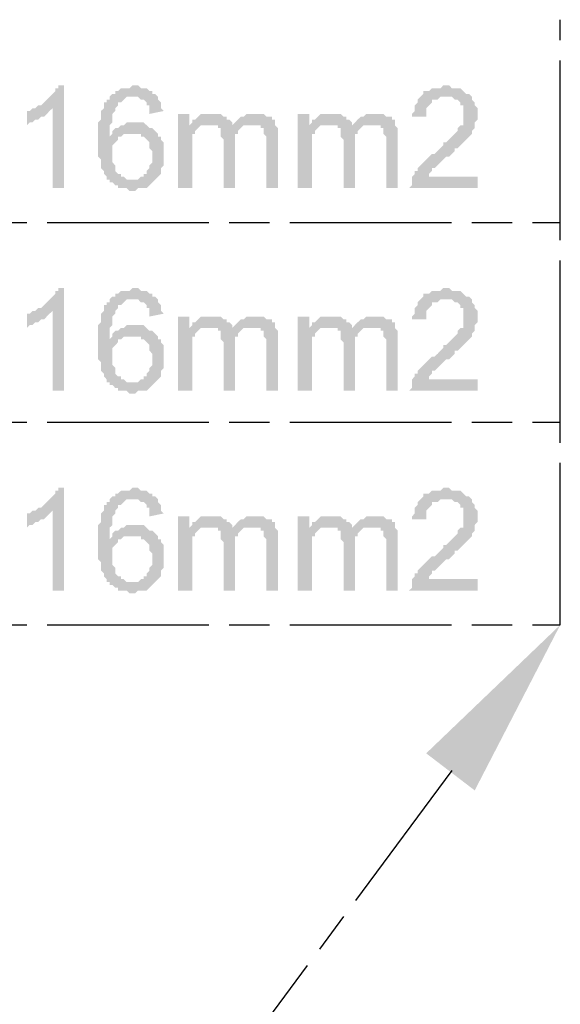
# Model space of a CAD drawing. Header units: millimetres. Extents: x 282377 to 1404227, y -783705 to 1038705.
# Tile 50 of 243: x 378147 to 378228, y 8244 to 8390. Entities that reach past the tile are written whole.
import ezdxf

# ---------------------------------------------------------------- set-up
doc = ezdxf.new("R2010")
doc.units = ezdxf.units.MM
doc.linetypes.add('ACAD_ISO08W100', pattern=[36, 24, -3, 6, -3])
doc.layers.add('!!ELEKTRYKA', color=7, linetype='Continuous')

msp = doc.modelspace()

# ---------------------------------------------------------------- hatches: boundary and pattern name
at = {"layer": '!!ELEKTRYKA', "linetype": 'ACAD_ISO08W100', "true_color": 0x950000}
for points in [[(378153.94, 8380.65), (378153.09, 8380.65), (378153.09, 8380.22), (378152.67, 8380.22), (378152.67, 8379.8), (378152.25, 8379.38), (378151.82, 8378.95), (378151.82, 8378.95), (378151.4, 8378.53), (378150.98, 8378.11), (378150.98, 8378.11), (378150.55, 8377.68), (378150.13, 8377.68), (378149.71, 8377.26), (378152.25, 8377.26), (378152.25, 8365.41), (378153.94, 8365.41)], [(378164.52, 8380.65), (378164.1, 8380.65), (378163.68, 8380.22), (378162.41, 8380.22), (378161.98, 8379.8), (378161.56, 8379.8), (378161.56, 8379.38), (378161.14, 8379.38), (378160.71, 8378.95), (378164.1, 8378.95), (378164.1, 8378.95), (378164.52, 8378.95), (378164.95, 8378.95), (378165.37, 8378.53), (378165.79, 8378.53), (378166.22, 8378.11), (378166.22, 8378.11), (378166.22, 8377.68), (378166.64, 8377.68), (378166.64, 8377.26), (378166.64, 8376.41), (378168.76, 8376.84), (378168.76, 8376.84), (378168.33, 8377.26), (378168.33, 8377.68), (378168.33, 8378.11), (378167.91, 8378.53), (378167.91, 8378.95), (378167.49, 8379.38), (378167.06, 8379.38), (378167.06, 8379.8), (378166.64, 8379.8), (378166.22, 8380.22), (378166.22, 8380.22), (378165.79, 8380.22), (378165.37, 8380.22), (378164.95, 8380.65)], [(378210.67, 8380.65), (378210.24, 8380.65), (378209.82, 8380.22), (378208.55, 8380.22), (378208.13, 8379.8), (378207.7, 8379.8), (378207.28, 8379.8), (378207.28, 8379.38), (378206.86, 8378.95), (378206.86, 8378.95), (378206.43, 8378.53), (378206.43, 8378.11), (378206.01, 8377.68), (378206.01, 8377.26), (378206.01, 8376.84), (378205.59, 8376.41), (378205.59, 8375.99), (378207.7, 8375.99), (378207.7, 8376.41), (378207.7, 8376.84), (378207.7, 8377.26), (378208.13, 8377.68), (378208.13, 8377.68), (378208.55, 8378.11), (378208.55, 8378.53), (378208.97, 8378.53), (378209.4, 8378.53), (378209.82, 8378.95), (378210.24, 8378.95), (378210.67, 8378.95), (378214.48, 8378.95), (378214.05, 8379.38), (378214.05, 8379.38), (378213.63, 8379.38), (378213.21, 8379.8), (378213.21, 8379.8), (378212.78, 8380.22), (378212.36, 8380.22), (378211.94, 8380.22), (378211.51, 8380.22), (378211.09, 8380.65)], [(378160.71, 8378.95), (378160.71, 8378.95), (378160.71, 8378.53), (378160.29, 8378.53), (378160.29, 8378.11), (378159.87, 8378.11), (378159.87, 8377.68), (378159.87, 8377.26), (378159.44, 8376.84), (378159.44, 8376.41), (378159.44, 8375.99), (378159.44, 8375.57), (378159.02, 8375.14), (378159.02, 8374.72), (378159.02, 8374.3), (378159.02, 8373.87), (378159.02, 8373.45), (378159.02, 8373.03), (378159.02, 8372.6), (378159.02, 8372.18), (378159.02, 8371.76), (378159.02, 8371.33), (378159.02, 8370.91), (378159.02, 8370.49), (378159.02, 8370.06), (378159.44, 8369.64), (378159.44, 8369.22), (378159.44, 8368.79), (378159.44, 8368.37), (378159.87, 8367.95), (378159.87, 8367.52), (378159.87, 8367.52), (378160.29, 8367.1), (378160.29, 8366.68), (378160.71, 8366.68), (378160.71, 8366.25), (378161.14, 8366.25), (378161.56, 8365.83), (378161.98, 8365.83), (378161.98, 8365.41), (378162.41, 8365.41), (378162.83, 8365.41), (378163.25, 8365.41), (378163.68, 8364.98), (378164.1, 8364.98), (378164.1, 8364.98), (378164.52, 8364.98), (378164.95, 8365.41), (378165.37, 8365.41), (378165.79, 8365.41), (378166.22, 8365.41), (378166.64, 8365.83), (378166.64, 8365.83), (378167.06, 8366.25), (378167.06, 8366.25), (378167.49, 8366.68), (378164.1, 8366.68), (378163.68, 8366.68), (378163.25, 8366.68), (378162.83, 8367.1), (378162.41, 8367.1), (378162.41, 8367.1), (378162.41, 8367.52), (378161.98, 8367.52), (378161.56, 8367.95), (378161.56, 8368.37), (378161.56, 8368.79), (378161.14, 8369.22), (378161.14, 8369.64), (378161.14, 8369.64), (378161.14, 8370.06), (378161.14, 8370.49), (378161.14, 8370.91), (378161.14, 8371.33), (378161.14, 8371.76), (378161.56, 8372.18), (378161.56, 8372.18), (378161.98, 8372.6), (378161.98, 8373.03), (378162.41, 8373.03), (378160.71, 8373.03), (378160.71, 8373.45), (378160.71, 8373.87), (378160.71, 8374.3), (378160.71, 8374.72), (378161.14, 8375.14), (378161.14, 8375.57), (378161.14, 8375.99), (378161.14, 8376.41), (378161.14, 8376.41), (378161.56, 8376.84), (378161.56, 8377.26), (378161.98, 8377.68), (378161.98, 8378.11), (378162.41, 8378.11), (378162.83, 8378.53), (378162.83, 8378.53), (378163.25, 8378.95), (378163.68, 8378.95), (378164.1, 8378.95)], [(378214.48, 8378.95), (378210.67, 8378.95), (378211.51, 8378.95), (378211.94, 8378.53), (378212.36, 8378.53), (378212.78, 8378.11), (378212.78, 8378.11), (378212.78, 8377.68), (378213.21, 8377.68), (378213.21, 8377.26), (378213.21, 8376.84), (378213.21, 8376.41), (378213.21, 8375.99), (378213.21, 8375.57), (378213.21, 8375.14), (378213.21, 8374.72), (378212.78, 8374.72), (378212.36, 8374.3), (378212.36, 8373.87), (378212.36, 8373.87), (378211.94, 8373.45), (378211.51, 8373.03), (378211.51, 8373.03), (378211.09, 8372.6), (378210.67, 8372.18), (378210.24, 8372.18), (378210.24, 8371.76), (378209.82, 8371.33), (378209.4, 8370.91), (378208.97, 8370.49), (378208.55, 8370.49), (378208.13, 8370.06), (378207.7, 8369.64), (378207.7, 8369.64), (378207.28, 8369.22), (378206.86, 8368.79), (378206.86, 8368.79), (378206.43, 8368.37), (378206.43, 8367.95), (378206.01, 8367.95), (378206.01, 8367.52), (378205.59, 8367.1), (378205.59, 8366.68), (378205.59, 8366.68), (378205.59, 8366.25), (378205.59, 8365.83), (378205.16, 8365.41), (378215.32, 8365.41), (378215.32, 8367.1), (378208.13, 8367.1), (378208.13, 8367.1), (378208.13, 8367.52), (378208.55, 8367.95), (378208.55, 8368.37), (378208.97, 8368.37), (378208.97, 8368.37), (378209.4, 8368.79), (378209.4, 8368.79), (378209.82, 8369.22), (378210.24, 8369.64), (378210.67, 8370.06), (378211.09, 8370.06), (378211.51, 8370.49), (378211.94, 8370.91), (378211.94, 8371.33), (378212.36, 8371.33), (378212.78, 8371.76), (378213.21, 8372.18), (378213.21, 8372.18), (378213.63, 8372.6), (378213.63, 8372.6), (378213.63, 8372.6), (378214.05, 8373.03), (378214.48, 8373.45), (378214.48, 8373.87), (378214.9, 8374.3), (378214.9, 8374.72), (378214.9, 8374.72), (378214.9, 8375.14), (378215.32, 8375.57), (378215.32, 8375.99), (378215.32, 8376.41), (378215.32, 8376.41), (378215.32, 8376.84), (378215.32, 8377.26), (378214.9, 8377.68), (378214.9, 8378.11), (378214.9, 8378.11), (378214.48, 8378.53)], [(378149.71, 8377.26), (378149.28, 8377.26), (378148.86, 8376.84), (378148.44, 8376.84), (378148.44, 8374.72), (378148.86, 8375.14), (378148.86, 8375.14), (378149.28, 8375.14), (378149.71, 8375.57), (378150.13, 8375.57), (378150.55, 8375.99), (378150.55, 8375.99), (378150.98, 8375.99), (378151.4, 8376.41), (378151.82, 8376.84), (378151.82, 8376.84), (378152.25, 8377.26)], [(378172.57, 8376.41), (378170.87, 8376.41), (378170.87, 8365.41), (378172.99, 8365.41), (378172.99, 8370.91), (378172.99, 8371.33), (378172.99, 8371.76), (378172.99, 8372.18), (378172.99, 8372.6), (378172.99, 8373.03), (378172.99, 8373.45), (378173.41, 8373.45), (378173.41, 8373.87), (378173.84, 8374.3), (378174.26, 8374.72), (378174.26, 8374.72), (378172.57, 8374.72)], [(378175.95, 8376.41), (378174.26, 8376.41), (378173.84, 8375.99), (378173.84, 8375.99), (378173.41, 8375.57), (378172.99, 8375.57), (378172.99, 8375.14), (378175.53, 8374.72), (378175.53, 8374.72), (378175.95, 8374.72), (378176.38, 8374.72), (378176.8, 8374.72), (378178.92, 8374.72), (378178.92, 8374.72), (378178.92, 8375.14), (378178.49, 8375.57), (378178.07, 8375.57), (378178.07, 8375.99), (378177.65, 8375.99), (378177.22, 8376.41), (378176.8, 8376.41), (378176.38, 8376.41)], [(378182.3, 8376.41), (378181.03, 8376.41), (378180.61, 8375.99), (378180.19, 8375.99), (378179.76, 8375.57), (378179.34, 8375.14), (378179.34, 8375.14), (378181.88, 8374.72), (378182.3, 8374.72), (378182.73, 8374.72), (378183.15, 8374.72), (378183.15, 8374.3), (378183.57, 8374.3), (378183.57, 8373.87), (378183.57, 8373.45), (378184, 8373.03), (378184, 8372.6), (378184, 8372.18), (378184, 8365.41), (378185.69, 8365.41), (378185.69, 8373.03), (378185.69, 8373.03), (378185.69, 8373.45), (378185.69, 8373.87), (378185.69, 8374.3), (378185.27, 8374.72), (378185.27, 8375.14), (378185.27, 8375.57), (378184.84, 8375.57), (378184.84, 8375.99), (378184.42, 8375.99), (378184, 8375.99), (378183.57, 8376.41), (378183.15, 8376.41), (378182.73, 8376.41)], [(378190.35, 8376.41), (378188.65, 8376.41), (378188.65, 8365.41), (378190.77, 8365.41), (378190.77, 8370.91), (378190.77, 8371.33), (378190.77, 8371.76), (378190.77, 8372.18), (378190.77, 8372.6), (378190.77, 8373.03), (378190.77, 8373.45), (378191.19, 8373.45), (378191.19, 8373.87), (378191.62, 8374.3), (378192.04, 8374.72), (378192.04, 8374.72), (378190.35, 8374.72)], [(378193.73, 8376.41), (378192.04, 8376.41), (378191.62, 8375.99), (378191.62, 8375.99), (378191.19, 8375.57), (378190.77, 8375.57), (378190.77, 8375.14), (378193.31, 8374.72), (378193.31, 8374.72), (378193.73, 8374.72), (378194.16, 8374.72), (378194.58, 8374.72), (378196.7, 8374.72), (378196.7, 8374.72), (378196.7, 8375.14), (378196.27, 8375.57), (378195.85, 8375.57), (378195.85, 8375.99), (378195.43, 8375.99), (378195, 8376.41), (378194.58, 8376.41), (378194.16, 8376.41)], [(378200.08, 8376.41), (378198.81, 8376.41), (378198.39, 8375.99), (378197.97, 8375.99), (378197.54, 8375.57), (378197.12, 8375.14), (378197.12, 8375.14), (378199.66, 8374.72), (378200.08, 8374.72), (378200.51, 8374.72), (378200.93, 8374.72), (378200.93, 8374.3), (378201.35, 8374.3), (378201.35, 8373.87), (378201.35, 8373.45), (378201.78, 8373.03), (378201.78, 8372.6), (378201.78, 8372.18), (378201.78, 8365.41), (378203.47, 8365.41), (378203.47, 8373.03), (378203.47, 8373.03), (378203.47, 8373.45), (378203.47, 8373.87), (378203.47, 8374.3), (378203.05, 8374.72), (378203.05, 8375.14), (378203.05, 8375.57), (378202.62, 8375.57), (378202.62, 8375.99), (378202.2, 8375.99), (378201.78, 8375.99), (378201.35, 8376.41), (378200.93, 8376.41), (378200.51, 8376.41)], [(378164.52, 8375.14), (378164.52, 8375.14), (378163.25, 8375.14), (378162.83, 8374.72), (378162.41, 8374.72), (378162.41, 8374.72), (378161.98, 8374.3), (378161.56, 8374.3), (378161.14, 8373.87), (378161.14, 8373.45), (378160.71, 8373.03), (378162.41, 8373.03), (378162.83, 8373.45), (378163.25, 8373.45), (378163.68, 8373.45), (378164.1, 8373.45), (378167.49, 8373.87), (378167.49, 8373.87), (378167.06, 8374.3), (378166.64, 8374.3), (378166.22, 8374.72), (378166.22, 8374.72), (378165.79, 8375.14), (378165.37, 8375.14), (378164.95, 8375.14)], [(378179.34, 8375.14), (378178.92, 8374.72), (378176.8, 8374.72), (378176.8, 8374.3), (378177.22, 8374.3), (378177.22, 8373.87), (378177.22, 8373.45), (378177.22, 8373.03), (378177.65, 8372.6), (378177.65, 8365.41), (378179.34, 8365.41), (378179.34, 8371.76), (378179.34, 8371.76), (378179.34, 8372.6), (378179.34, 8373.03), (378179.34, 8373.45), (378179.76, 8373.45), (378179.76, 8373.87), (378180.19, 8374.3), (378180.19, 8374.3), (378180.19, 8374.3), (378180.61, 8374.72), (378181.03, 8374.72), (378181.46, 8374.72), (378181.88, 8374.72)], [(378197.12, 8375.14), (378196.7, 8374.72), (378194.58, 8374.72), (378194.58, 8374.3), (378195, 8374.3), (378195, 8373.87), (378195, 8373.45), (378195, 8373.03), (378195.43, 8372.6), (378195.43, 8365.41), (378197.12, 8365.41), (378197.12, 8371.76), (378197.12, 8371.76), (378197.12, 8372.6), (378197.12, 8373.03), (378197.12, 8373.45), (378197.54, 8373.45), (378197.54, 8373.87), (378197.97, 8374.3), (378197.97, 8374.3), (378197.97, 8374.3), (378198.39, 8374.72), (378198.81, 8374.72), (378199.24, 8374.72), (378199.66, 8374.72)], [(378167.49, 8373.87), (378164.1, 8373.45), (378165.37, 8373.45), (378165.37, 8373.03), (378165.79, 8373.03), (378166.22, 8372.6), (378166.22, 8372.6), (378166.64, 8372.18), (378166.64, 8371.76), (378166.64, 8371.33), (378167.06, 8370.91), (378167.06, 8370.49), (378167.06, 8370.06), (378167.06, 8369.64), (378167.06, 8369.22), (378166.64, 8368.79), (378166.64, 8368.79), (378166.64, 8368.37), (378166.22, 8367.95), (378166.22, 8367.52), (378165.79, 8367.52), (378165.79, 8367.1), (378165.37, 8367.1), (378164.95, 8366.68), (378164.52, 8366.68), (378164.1, 8366.68), (378167.49, 8366.68), (378167.91, 8367.1), (378167.91, 8367.1), (378168.33, 8367.52), (378168.33, 8367.95), (378168.33, 8368.37), (378168.76, 8368.79), (378168.76, 8369.22), (378168.76, 8369.22), (378168.76, 8369.64), (378168.76, 8370.49), (378168.76, 8370.49), (378168.76, 8370.91), (378168.76, 8371.33), (378168.76, 8371.76), (378168.76, 8372.18), (378168.33, 8372.6), (378168.33, 8373.03), (378167.91, 8373.03), (378167.91, 8373.45)], [(378153.94, 8350.59), (378153.09, 8350.59), (378153.09, 8350.17), (378152.67, 8350.17), (378152.67, 8349.74), (378152.25, 8349.32), (378151.82, 8348.9), (378151.82, 8348.9), (378151.4, 8348.47), (378150.98, 8348.05), (378150.98, 8348.05), (378150.55, 8347.63), (378150.13, 8347.63), (378149.71, 8347.2), (378152.25, 8347.2), (378152.25, 8335.35), (378153.94, 8335.35)], [(378164.52, 8350.59), (378164.1, 8350.59), (378163.68, 8350.17), (378162.41, 8350.17), (378161.98, 8349.74), (378161.56, 8349.74), (378161.56, 8349.32), (378161.14, 8349.32), (378160.71, 8348.9), (378164.1, 8348.9), (378164.1, 8348.9), (378164.52, 8348.9), (378164.95, 8348.9), (378165.37, 8348.47), (378165.79, 8348.47), (378166.22, 8348.05), (378166.22, 8348.05), (378166.22, 8347.63), (378166.64, 8347.63), (378166.64, 8347.2), (378166.64, 8346.36), (378168.76, 8346.78), (378168.76, 8346.78), (378168.33, 8347.2), (378168.33, 8347.63), (378168.33, 8348.05), (378167.91, 8348.47), (378167.91, 8348.9), (378167.49, 8349.32), (378167.06, 8349.32), (378167.06, 8349.74), (378166.64, 8349.74), (378166.22, 8350.17), (378166.22, 8350.17), (378165.79, 8350.17), (378165.37, 8350.17), (378164.95, 8350.59)], [(378210.67, 8350.59), (378210.24, 8350.59), (378209.82, 8350.17), (378208.55, 8350.17), (378208.13, 8349.74), (378207.7, 8349.74), (378207.28, 8349.74), (378207.28, 8349.32), (378206.86, 8348.9), (378206.86, 8348.9), (378206.43, 8348.47), (378206.43, 8348.05), (378206.01, 8347.63), (378206.01, 8347.2), (378206.01, 8346.78), (378205.59, 8346.36), (378205.59, 8345.93), (378207.7, 8345.93), (378207.7, 8346.36), (378207.7, 8346.78), (378207.7, 8347.2), (378208.13, 8347.63), (378208.13, 8347.63), (378208.55, 8348.05), (378208.55, 8348.47), (378208.97, 8348.47), (378209.4, 8348.47), (378209.82, 8348.9), (378210.24, 8348.9), (378210.67, 8348.9), (378214.48, 8348.9), (378214.05, 8349.32), (378214.05, 8349.32), (378213.63, 8349.32), (378213.21, 8349.74), (378213.21, 8349.74), (378212.78, 8350.17), (378212.36, 8350.17), (378211.94, 8350.17), (378211.51, 8350.17), (378211.09, 8350.59)], [(378160.71, 8348.9), (378160.71, 8348.9), (378160.71, 8348.47), (378160.29, 8348.47), (378160.29, 8348.05), (378159.87, 8348.05), (378159.87, 8347.63), (378159.87, 8347.2), (378159.44, 8346.78), (378159.44, 8346.36), (378159.44, 8345.93), (378159.44, 8345.51), (378159.02, 8345.09), (378159.02, 8344.66), (378159.02, 8344.24), (378159.02, 8343.82), (378159.02, 8343.39), (378159.02, 8342.97), (378159.02, 8342.55), (378159.02, 8342.12), (378159.02, 8341.7), (378159.02, 8341.28), (378159.02, 8340.85), (378159.02, 8340.43), (378159.02, 8340.01), (378159.44, 8339.58), (378159.44, 8339.16), (378159.44, 8338.74), (378159.44, 8338.31), (378159.87, 8337.89), (378159.87, 8337.47), (378159.87, 8337.47), (378160.29, 8337.04), (378160.29, 8336.62), (378160.71, 8336.62), (378160.71, 8336.2), (378161.14, 8336.2), (378161.56, 8335.77), (378161.98, 8335.77), (378161.98, 8335.35), (378162.41, 8335.35), (378162.83, 8335.35), (378163.25, 8335.35), (378163.68, 8334.93), (378164.1, 8334.93), (378164.1, 8334.93), (378164.52, 8334.93), (378164.95, 8335.35), (378165.37, 8335.35), (378165.79, 8335.35), (378166.22, 8335.35), (378166.64, 8335.77), (378166.64, 8335.77), (378167.06, 8336.2), (378167.06, 8336.2), (378167.49, 8336.62), (378164.1, 8336.62), (378163.68, 8336.62), (378163.25, 8336.62), (378162.83, 8337.04), (378162.41, 8337.04), (378162.41, 8337.04), (378162.41, 8337.47), (378161.98, 8337.47), (378161.56, 8337.89), (378161.56, 8338.31), (378161.56, 8338.74), (378161.14, 8339.16), (378161.14, 8339.58), (378161.14, 8339.58), (378161.14, 8340.01), (378161.14, 8340.43), (378161.14, 8340.85), (378161.14, 8341.28), (378161.14, 8341.7), (378161.56, 8342.12), (378161.56, 8342.12), (378161.98, 8342.55), (378161.98, 8342.97), (378162.41, 8342.97), (378160.71, 8342.97), (378160.71, 8343.39), (378160.71, 8343.82), (378160.71, 8344.24), (378160.71, 8344.66), (378161.14, 8345.09), (378161.14, 8345.51), (378161.14, 8345.93), (378161.14, 8346.36), (378161.14, 8346.36), (378161.56, 8346.78), (378161.56, 8347.2), (378161.98, 8347.63), (378161.98, 8348.05), (378162.41, 8348.05), (378162.83, 8348.47), (378162.83, 8348.47), (378163.25, 8348.9), (378163.68, 8348.9), (378164.1, 8348.9)], [(378214.48, 8348.9), (378210.67, 8348.9), (378211.51, 8348.9), (378211.94, 8348.47), (378212.36, 8348.47), (378212.78, 8348.05), (378212.78, 8348.05), (378212.78, 8347.63), (378213.21, 8347.63), (378213.21, 8347.2), (378213.21, 8346.78), (378213.21, 8346.36), (378213.21, 8345.93), (378213.21, 8345.51), (378213.21, 8345.09), (378213.21, 8344.66), (378212.78, 8344.66), (378212.36, 8344.24), (378212.36, 8343.82), (378212.36, 8343.82), (378211.94, 8343.39), (378211.51, 8342.97), (378211.51, 8342.97), (378211.09, 8342.55), (378210.67, 8342.12), (378210.24, 8342.12), (378210.24, 8341.7), (378209.82, 8341.28), (378209.4, 8340.85), (378208.97, 8340.43), (378208.55, 8340.43), (378208.13, 8340.01), (378207.7, 8339.58), (378207.7, 8339.58), (378207.28, 8339.16), (378206.86, 8338.74), (378206.86, 8338.74), (378206.43, 8338.31), (378206.43, 8337.89), (378206.01, 8337.89), (378206.01, 8337.47), (378205.59, 8337.04), (378205.59, 8336.62), (378205.59, 8336.62), (378205.59, 8336.2), (378205.59, 8335.77), (378205.16, 8335.35), (378215.32, 8335.35), (378215.32, 8337.04), (378208.13, 8337.04), (378208.13, 8337.04), (378208.13, 8337.47), (378208.55, 8337.89), (378208.55, 8338.31), (378208.97, 8338.31), (378208.97, 8338.31), (378209.4, 8338.74), (378209.4, 8338.74), (378209.82, 8339.16), (378210.24, 8339.58), (378210.67, 8340.01), (378211.09, 8340.01), (378211.51, 8340.43), (378211.94, 8340.85), (378211.94, 8341.28), (378212.36, 8341.28), (378212.78, 8341.7), (378213.21, 8342.12), (378213.21, 8342.12), (378213.63, 8342.55), (378213.63, 8342.55), (378213.63, 8342.55), (378214.05, 8342.97), (378214.48, 8343.39), (378214.48, 8343.82), (378214.9, 8344.24), (378214.9, 8344.66), (378214.9, 8344.66), (378214.9, 8345.09), (378215.32, 8345.51), (378215.32, 8345.93), (378215.32, 8346.36), (378215.32, 8346.36), (378215.32, 8346.78), (378215.32, 8347.2), (378214.9, 8347.63), (378214.9, 8348.05), (378214.9, 8348.05), (378214.48, 8348.47)], [(378149.71, 8347.2), (378149.28, 8347.2), (378148.86, 8346.78), (378148.44, 8346.78), (378148.44, 8344.66), (378148.86, 8345.09), (378148.86, 8345.09), (378149.28, 8345.09), (378149.71, 8345.51), (378150.13, 8345.51), (378150.55, 8345.93), (378150.55, 8345.93), (378150.98, 8345.93), (378151.4, 8346.36), (378151.82, 8346.78), (378151.82, 8346.78), (378152.25, 8347.2)], [(378172.57, 8346.36), (378170.87, 8346.36), (378170.87, 8335.35), (378172.99, 8335.35), (378172.99, 8340.85), (378172.99, 8341.28), (378172.99, 8341.7), (378172.99, 8342.12), (378172.99, 8342.55), (378172.99, 8342.97), (378172.99, 8343.39), (378173.41, 8343.39), (378173.41, 8343.82), (378173.84, 8344.24), (378174.26, 8344.66), (378174.26, 8344.66), (378172.57, 8344.66)], [(378175.95, 8346.36), (378174.26, 8346.36), (378173.84, 8345.93), (378173.84, 8345.93), (378173.41, 8345.51), (378172.99, 8345.51), (378172.99, 8345.09), (378175.53, 8344.66), (378175.53, 8344.66), (378175.95, 8344.66), (378176.38, 8344.66), (378176.8, 8344.66), (378178.92, 8344.66), (378178.92, 8344.66), (378178.92, 8345.09), (378178.49, 8345.51), (378178.07, 8345.51), (378178.07, 8345.93), (378177.65, 8345.93), (378177.22, 8346.36), (378176.8, 8346.36), (378176.38, 8346.36)], [(378182.3, 8346.36), (378181.03, 8346.36), (378180.61, 8345.93), (378180.19, 8345.93), (378179.76, 8345.51), (378179.34, 8345.09), (378179.34, 8345.09), (378181.88, 8344.66), (378182.3, 8344.66), (378182.73, 8344.66), (378183.15, 8344.66), (378183.15, 8344.24), (378183.57, 8344.24), (378183.57, 8343.82), (378183.57, 8343.39), (378184, 8342.97), (378184, 8342.55), (378184, 8342.12), (378184, 8335.35), (378185.69, 8335.35), (378185.69, 8342.97), (378185.69, 8342.97), (378185.69, 8343.39), (378185.69, 8343.82), (378185.69, 8344.24), (378185.27, 8344.66), (378185.27, 8345.09), (378185.27, 8345.51), (378184.84, 8345.51), (378184.84, 8345.93), (378184.42, 8345.93), (378184, 8345.93), (378183.57, 8346.36), (378183.15, 8346.36), (378182.73, 8346.36)], [(378190.35, 8346.36), (378188.65, 8346.36), (378188.65, 8335.35), (378190.77, 8335.35), (378190.77, 8340.85), (378190.77, 8341.28), (378190.77, 8341.7), (378190.77, 8342.12), (378190.77, 8342.55), (378190.77, 8342.97), (378190.77, 8343.39), (378191.19, 8343.39), (378191.19, 8343.82), (378191.62, 8344.24), (378192.04, 8344.66), (378192.04, 8344.66), (378190.35, 8344.66)], [(378193.73, 8346.36), (378192.04, 8346.36), (378191.62, 8345.93), (378191.62, 8345.93), (378191.19, 8345.51), (378190.77, 8345.51), (378190.77, 8345.09), (378193.31, 8344.66), (378193.31, 8344.66), (378193.73, 8344.66), (378194.16, 8344.66), (378194.58, 8344.66), (378196.7, 8344.66), (378196.7, 8344.66), (378196.7, 8345.09), (378196.27, 8345.51), (378195.85, 8345.51), (378195.85, 8345.93), (378195.43, 8345.93), (378195, 8346.36), (378194.58, 8346.36), (378194.16, 8346.36)], [(378200.08, 8346.36), (378198.81, 8346.36), (378198.39, 8345.93), (378197.97, 8345.93), (378197.54, 8345.51), (378197.12, 8345.09), (378197.12, 8345.09), (378199.66, 8344.66), (378200.08, 8344.66), (378200.51, 8344.66), (378200.93, 8344.66), (378200.93, 8344.24), (378201.35, 8344.24), (378201.35, 8343.82), (378201.35, 8343.39), (378201.78, 8342.97), (378201.78, 8342.55), (378201.78, 8342.12), (378201.78, 8335.35), (378203.47, 8335.35), (378203.47, 8342.97), (378203.47, 8342.97), (378203.47, 8343.39), (378203.47, 8343.82), (378203.47, 8344.24), (378203.05, 8344.66), (378203.05, 8345.09), (378203.05, 8345.51), (378202.62, 8345.51), (378202.62, 8345.93), (378202.2, 8345.93), (378201.78, 8345.93), (378201.35, 8346.36), (378200.93, 8346.36), (378200.51, 8346.36)], [(378164.52, 8345.09), (378164.52, 8345.09), (378163.25, 8345.09), (378162.83, 8344.66), (378162.41, 8344.66), (378162.41, 8344.66), (378161.98, 8344.24), (378161.56, 8344.24), (378161.14, 8343.82), (378161.14, 8343.39), (378160.71, 8342.97), (378162.41, 8342.97), (378162.83, 8343.39), (378163.25, 8343.39), (378163.68, 8343.39), (378164.1, 8343.39), (378167.49, 8343.82), (378167.49, 8343.82), (378167.06, 8344.24), (378166.64, 8344.24), (378166.22, 8344.66), (378166.22, 8344.66), (378165.79, 8345.09), (378165.37, 8345.09), (378164.95, 8345.09)], [(378179.34, 8345.09), (378178.92, 8344.66), (378176.8, 8344.66), (378176.8, 8344.24), (378177.22, 8344.24), (378177.22, 8343.82), (378177.22, 8343.39), (378177.22, 8342.97), (378177.65, 8342.55), (378177.65, 8335.35), (378179.34, 8335.35), (378179.34, 8341.7), (378179.34, 8341.7), (378179.34, 8342.55), (378179.34, 8342.97), (378179.34, 8343.39), (378179.76, 8343.39), (378179.76, 8343.82), (378180.19, 8344.24), (378180.19, 8344.24), (378180.19, 8344.24), (378180.61, 8344.66), (378181.03, 8344.66), (378181.46, 8344.66), (378181.88, 8344.66)], [(378197.12, 8345.09), (378196.7, 8344.66), (378194.58, 8344.66), (378194.58, 8344.24), (378195, 8344.24), (378195, 8343.82), (378195, 8343.39), (378195, 8342.97), (378195.43, 8342.55), (378195.43, 8335.35), (378197.12, 8335.35), (378197.12, 8341.7), (378197.12, 8341.7), (378197.12, 8342.55), (378197.12, 8342.97), (378197.12, 8343.39), (378197.54, 8343.39), (378197.54, 8343.82), (378197.97, 8344.24), (378197.97, 8344.24), (378197.97, 8344.24), (378198.39, 8344.66), (378198.81, 8344.66), (378199.24, 8344.66), (378199.66, 8344.66)], [(378167.49, 8343.82), (378164.1, 8343.39), (378165.37, 8343.39), (378165.37, 8342.97), (378165.79, 8342.97), (378166.22, 8342.55), (378166.22, 8342.55), (378166.64, 8342.12), (378166.64, 8341.7), (378166.64, 8341.28), (378167.06, 8340.85), (378167.06, 8340.43), (378167.06, 8340.01), (378167.06, 8339.58), (378167.06, 8339.16), (378166.64, 8338.74), (378166.64, 8338.74), (378166.64, 8338.31), (378166.22, 8337.89), (378166.22, 8337.47), (378165.79, 8337.47), (378165.79, 8337.04), (378165.37, 8337.04), (378164.95, 8336.62), (378164.52, 8336.62), (378164.1, 8336.62), (378167.49, 8336.62), (378167.91, 8337.04), (378167.91, 8337.04), (378168.33, 8337.47), (378168.33, 8337.89), (378168.33, 8338.31), (378168.76, 8338.74), (378168.76, 8339.16), (378168.76, 8339.16), (378168.76, 8339.58), (378168.76, 8340.43), (378168.76, 8340.43), (378168.76, 8340.85), (378168.76, 8341.28), (378168.76, 8341.7), (378168.76, 8342.12), (378168.33, 8342.55), (378168.33, 8342.97), (378167.91, 8342.97), (378167.91, 8343.39)], [(378153.94, 8320.96), (378153.09, 8320.96), (378153.09, 8320.53), (378152.67, 8320.53), (378152.67, 8320.11), (378152.25, 8319.69), (378151.82, 8319.26), (378151.82, 8319.26), (378151.4, 8318.84), (378150.98, 8318.42), (378150.98, 8318.42), (378150.55, 8317.99), (378150.13, 8317.99), (378149.71, 8317.57), (378152.25, 8317.57), (378152.25, 8305.72), (378153.94, 8305.72)], [(378164.52, 8320.96), (378164.1, 8320.96), (378163.68, 8320.53), (378162.41, 8320.53), (378161.98, 8320.11), (378161.56, 8320.11), (378161.56, 8319.69), (378161.14, 8319.69), (378160.71, 8319.26), (378164.1, 8319.26), (378164.1, 8319.26), (378164.52, 8319.26), (378164.95, 8319.26), (378165.37, 8318.84), (378165.79, 8318.84), (378166.22, 8318.42), (378166.22, 8318.42), (378166.22, 8317.99), (378166.64, 8317.99), (378166.64, 8317.57), (378166.64, 8316.72), (378168.76, 8317.15), (378168.76, 8317.15), (378168.33, 8317.57), (378168.33, 8317.99), (378168.33, 8318.42), (378167.91, 8318.84), (378167.91, 8319.26), (378167.49, 8319.69), (378167.06, 8319.69), (378167.06, 8320.11), (378166.64, 8320.11), (378166.22, 8320.53), (378166.22, 8320.53), (378165.79, 8320.53), (378165.37, 8320.53), (378164.95, 8320.96)], [(378210.67, 8320.96), (378210.24, 8320.96), (378209.82, 8320.53), (378208.55, 8320.53), (378208.13, 8320.11), (378207.7, 8320.11), (378207.28, 8320.11), (378207.28, 8319.69), (378206.86, 8319.26), (378206.86, 8319.26), (378206.43, 8318.84), (378206.43, 8318.42), (378206.01, 8317.99), (378206.01, 8317.57), (378206.01, 8317.15), (378205.59, 8316.72), (378205.59, 8316.3), (378207.7, 8316.3), (378207.7, 8316.72), (378207.7, 8317.15), (378207.7, 8317.57), (378208.13, 8317.99), (378208.13, 8317.99), (378208.55, 8318.42), (378208.55, 8318.84), (378208.97, 8318.84), (378209.4, 8318.84), (378209.82, 8319.26), (378210.24, 8319.26), (378210.67, 8319.26), (378214.48, 8319.26), (378214.05, 8319.69), (378214.05, 8319.69), (378213.63, 8319.69), (378213.21, 8320.11), (378213.21, 8320.11), (378212.78, 8320.53), (378212.36, 8320.53), (378211.94, 8320.53), (378211.51, 8320.53), (378211.09, 8320.96)], [(378160.71, 8319.26), (378160.71, 8319.26), (378160.71, 8318.84), (378160.29, 8318.84), (378160.29, 8318.42), (378159.87, 8318.42), (378159.87, 8317.99), (378159.87, 8317.57), (378159.44, 8317.15), (378159.44, 8316.72), (378159.44, 8316.3), (378159.44, 8315.88), (378159.02, 8315.45), (378159.02, 8315.03), (378159.02, 8314.61), (378159.02, 8314.18), (378159.02, 8313.76), (378159.02, 8313.34), (378159.02, 8312.91), (378159.02, 8312.49), (378159.02, 8312.07), (378159.02, 8311.64), (378159.02, 8311.22), (378159.02, 8310.8), (378159.02, 8310.37), (378159.44, 8309.95), (378159.44, 8309.53), (378159.44, 8309.1), (378159.44, 8308.68), (378159.87, 8308.26), (378159.87, 8307.83), (378159.87, 8307.83), (378160.29, 8307.41), (378160.29, 8306.99), (378160.71, 8306.99), (378160.71, 8306.56), (378161.14, 8306.56), (378161.56, 8306.14), (378161.98, 8306.14), (378161.98, 8305.72), (378162.41, 8305.72), (378162.83, 8305.72), (378163.25, 8305.72), (378163.68, 8305.29), (378164.1, 8305.29), (378164.1, 8305.29), (378164.52, 8305.29), (378164.95, 8305.72), (378165.37, 8305.72), (378165.79, 8305.72), (378166.22, 8305.72), (378166.64, 8306.14), (378166.64, 8306.14), (378167.06, 8306.56), (378167.06, 8306.56), (378167.49, 8306.99), (378164.1, 8306.99), (378163.68, 8306.99), (378163.25, 8306.99), (378162.83, 8307.41), (378162.41, 8307.41), (378162.41, 8307.41), (378162.41, 8307.83), (378161.98, 8307.83), (378161.56, 8308.26), (378161.56, 8308.68), (378161.56, 8309.1), (378161.14, 8309.53), (378161.14, 8309.95), (378161.14, 8309.95), (378161.14, 8310.37), (378161.14, 8310.8), (378161.14, 8311.22), (378161.14, 8311.64), (378161.14, 8312.07), (378161.56, 8312.49), (378161.56, 8312.49), (378161.98, 8312.91), (378161.98, 8313.34), (378162.41, 8313.34), (378160.71, 8313.34), (378160.71, 8313.76), (378160.71, 8314.18), (378160.71, 8314.61), (378160.71, 8315.03), (378161.14, 8315.45), (378161.14, 8315.88), (378161.14, 8316.3), (378161.14, 8316.72), (378161.14, 8316.72), (378161.56, 8317.15), (378161.56, 8317.57), (378161.98, 8317.99), (378161.98, 8318.42), (378162.41, 8318.42), (378162.83, 8318.84), (378162.83, 8318.84), (378163.25, 8319.26), (378163.68, 8319.26), (378164.1, 8319.26)], [(378214.48, 8319.26), (378210.67, 8319.26), (378211.51, 8319.26), (378211.94, 8318.84), (378212.36, 8318.84), (378212.78, 8318.42), (378212.78, 8318.42), (378212.78, 8317.99), (378213.21, 8317.99), (378213.21, 8317.57), (378213.21, 8317.15), (378213.21, 8316.72), (378213.21, 8316.3), (378213.21, 8315.88), (378213.21, 8315.45), (378213.21, 8315.03), (378212.78, 8315.03), (378212.36, 8314.61), (378212.36, 8314.18), (378212.36, 8314.18), (378211.94, 8313.76), (378211.51, 8313.34), (378211.51, 8313.34), (378211.09, 8312.91), (378210.67, 8312.49), (378210.24, 8312.49), (378210.24, 8312.07), (378209.82, 8311.64), (378209.4, 8311.22), (378208.97, 8310.8), (378208.55, 8310.8), (378208.13, 8310.37), (378207.7, 8309.95), (378207.7, 8309.95), (378207.28, 8309.53), (378206.86, 8309.1), (378206.86, 8309.1), (378206.43, 8308.68), (378206.43, 8308.26), (378206.01, 8308.26), (378206.01, 8307.83), (378205.59, 8307.41), (378205.59, 8306.99), (378205.59, 8306.99), (378205.59, 8306.56), (378205.59, 8306.14), (378205.16, 8305.72), (378215.32, 8305.72), (378215.32, 8307.41), (378208.13, 8307.41), (378208.13, 8307.41), (378208.13, 8307.83), (378208.55, 8308.26), (378208.55, 8308.68), (378208.97, 8308.68), (378208.97, 8308.68), (378209.4, 8309.1), (378209.4, 8309.1), (378209.82, 8309.53), (378210.24, 8309.95), (378210.67, 8310.37), (378211.09, 8310.37), (378211.51, 8310.8), (378211.94, 8311.22), (378211.94, 8311.64), (378212.36, 8311.64), (378212.78, 8312.07), (378213.21, 8312.49), (378213.21, 8312.49), (378213.63, 8312.91), (378213.63, 8312.91), (378213.63, 8312.91), (378214.05, 8313.34), (378214.48, 8313.76), (378214.48, 8314.18), (378214.9, 8314.61), (378214.9, 8315.03), (378214.9, 8315.03), (378214.9, 8315.45), (378215.32, 8315.88), (378215.32, 8316.3), (378215.32, 8316.72), (378215.32, 8316.72), (378215.32, 8317.15), (378215.32, 8317.57), (378214.9, 8317.99), (378214.9, 8318.42), (378214.9, 8318.42), (378214.48, 8318.84)], [(378149.71, 8317.57), (378149.28, 8317.57), (378148.86, 8317.15), (378148.44, 8317.15), (378148.44, 8315.03), (378148.86, 8315.45), (378148.86, 8315.45), (378149.28, 8315.45), (378149.71, 8315.88), (378150.13, 8315.88), (378150.55, 8316.3), (378150.55, 8316.3), (378150.98, 8316.3), (378151.4, 8316.72), (378151.82, 8317.15), (378151.82, 8317.15), (378152.25, 8317.57)], [(378172.57, 8316.72), (378170.87, 8316.72), (378170.87, 8305.72), (378172.99, 8305.72), (378172.99, 8311.22), (378172.99, 8311.64), (378172.99, 8312.07), (378172.99, 8312.49), (378172.99, 8312.91), (378172.99, 8313.34), (378172.99, 8313.76), (378173.41, 8313.76), (378173.41, 8314.18), (378173.84, 8314.61), (378174.26, 8315.03), (378174.26, 8315.03), (378172.57, 8315.03)], [(378175.95, 8316.72), (378174.26, 8316.72), (378173.84, 8316.3), (378173.84, 8316.3), (378173.41, 8315.88), (378172.99, 8315.88), (378172.99, 8315.45), (378175.53, 8315.03), (378175.53, 8315.03), (378175.95, 8315.03), (378176.38, 8315.03), (378176.8, 8315.03), (378178.92, 8315.03), (378178.92, 8315.03), (378178.92, 8315.45), (378178.49, 8315.88), (378178.07, 8315.88), (378178.07, 8316.3), (378177.65, 8316.3), (378177.22, 8316.72), (378176.8, 8316.72), (378176.38, 8316.72)], [(378182.3, 8316.72), (378181.03, 8316.72), (378180.61, 8316.3), (378180.19, 8316.3), (378179.76, 8315.88), (378179.34, 8315.45), (378179.34, 8315.45), (378181.88, 8315.03), (378182.3, 8315.03), (378182.73, 8315.03), (378183.15, 8315.03), (378183.15, 8314.61), (378183.57, 8314.61), (378183.57, 8314.18), (378183.57, 8313.76), (378184, 8313.34), (378184, 8312.91), (378184, 8312.49), (378184, 8305.72), (378185.69, 8305.72), (378185.69, 8313.34), (378185.69, 8313.34), (378185.69, 8313.76), (378185.69, 8314.18), (378185.69, 8314.61), (378185.27, 8315.03), (378185.27, 8315.45), (378185.27, 8315.88), (378184.84, 8315.88), (378184.84, 8316.3), (378184.42, 8316.3), (378184, 8316.3), (378183.57, 8316.72), (378183.15, 8316.72), (378182.73, 8316.72)], [(378190.35, 8316.72), (378188.65, 8316.72), (378188.65, 8305.72), (378190.77, 8305.72), (378190.77, 8311.22), (378190.77, 8311.64), (378190.77, 8312.07), (378190.77, 8312.49), (378190.77, 8312.91), (378190.77, 8313.34), (378190.77, 8313.76), (378191.19, 8313.76), (378191.19, 8314.18), (378191.62, 8314.61), (378192.04, 8315.03), (378192.04, 8315.03), (378190.35, 8315.03)], [(378193.73, 8316.72), (378192.04, 8316.72), (378191.62, 8316.3), (378191.62, 8316.3), (378191.19, 8315.88), (378190.77, 8315.88), (378190.77, 8315.45), (378193.31, 8315.03), (378193.31, 8315.03), (378193.73, 8315.03), (378194.16, 8315.03), (378194.58, 8315.03), (378196.7, 8315.03), (378196.7, 8315.03), (378196.7, 8315.45), (378196.27, 8315.88), (378195.85, 8315.88), (378195.85, 8316.3), (378195.43, 8316.3), (378195, 8316.72), (378194.58, 8316.72), (378194.16, 8316.72)], [(378200.08, 8316.72), (378198.81, 8316.72), (378198.39, 8316.3), (378197.97, 8316.3), (378197.54, 8315.88), (378197.12, 8315.45), (378197.12, 8315.45), (378199.66, 8315.03), (378200.08, 8315.03), (378200.51, 8315.03), (378200.93, 8315.03), (378200.93, 8314.61), (378201.35, 8314.61), (378201.35, 8314.18), (378201.35, 8313.76), (378201.78, 8313.34), (378201.78, 8312.91), (378201.78, 8312.49), (378201.78, 8305.72), (378203.47, 8305.72), (378203.47, 8313.34), (378203.47, 8313.34), (378203.47, 8313.76), (378203.47, 8314.18), (378203.47, 8314.61), (378203.05, 8315.03), (378203.05, 8315.45), (378203.05, 8315.88), (378202.62, 8315.88), (378202.62, 8316.3), (378202.2, 8316.3), (378201.78, 8316.3), (378201.35, 8316.72), (378200.93, 8316.72), (378200.51, 8316.72)], [(378164.52, 8315.45), (378164.52, 8315.45), (378163.25, 8315.45), (378162.83, 8315.03), (378162.41, 8315.03), (378162.41, 8315.03), (378161.98, 8314.61), (378161.56, 8314.61), (378161.14, 8314.18), (378161.14, 8313.76), (378160.71, 8313.34), (378162.41, 8313.34), (378162.83, 8313.76), (378163.25, 8313.76), (378163.68, 8313.76), (378164.1, 8313.76), (378167.49, 8314.18), (378167.49, 8314.18), (378167.06, 8314.61), (378166.64, 8314.61), (378166.22, 8315.03), (378166.22, 8315.03), (378165.79, 8315.45), (378165.37, 8315.45), (378164.95, 8315.45)], [(378179.34, 8315.45), (378178.92, 8315.03), (378176.8, 8315.03), (378176.8, 8314.61), (378177.22, 8314.61), (378177.22, 8314.18), (378177.22, 8313.76), (378177.22, 8313.34), (378177.65, 8312.91), (378177.65, 8305.72), (378179.34, 8305.72), (378179.34, 8312.07), (378179.34, 8312.07), (378179.34, 8312.91), (378179.34, 8313.34), (378179.34, 8313.76), (378179.76, 8313.76), (378179.76, 8314.18), (378180.19, 8314.61), (378180.19, 8314.61), (378180.19, 8314.61), (378180.61, 8315.03), (378181.03, 8315.03), (378181.46, 8315.03), (378181.88, 8315.03)], [(378197.12, 8315.45), (378196.7, 8315.03), (378194.58, 8315.03), (378194.58, 8314.61), (378195, 8314.61), (378195, 8314.18), (378195, 8313.76), (378195, 8313.34), (378195.43, 8312.91), (378195.43, 8305.72), (378197.12, 8305.72), (378197.12, 8312.07), (378197.12, 8312.07), (378197.12, 8312.91), (378197.12, 8313.34), (378197.12, 8313.76), (378197.54, 8313.76), (378197.54, 8314.18), (378197.97, 8314.61), (378197.97, 8314.61), (378197.97, 8314.61), (378198.39, 8315.03), (378198.81, 8315.03), (378199.24, 8315.03), (378199.66, 8315.03)], [(378167.49, 8314.18), (378164.1, 8313.76), (378165.37, 8313.76), (378165.37, 8313.34), (378165.79, 8313.34), (378166.22, 8312.91), (378166.22, 8312.91), (378166.64, 8312.49), (378166.64, 8312.07), (378166.64, 8311.64), (378167.06, 8311.22), (378167.06, 8310.8), (378167.06, 8310.37), (378167.06, 8309.95), (378167.06, 8309.53), (378166.64, 8309.1), (378166.64, 8309.1), (378166.64, 8308.68), (378166.22, 8308.26), (378166.22, 8307.83), (378165.79, 8307.83), (378165.79, 8307.41), (378165.37, 8307.41), (378164.95, 8306.99), (378164.52, 8306.99), (378164.1, 8306.99), (378167.49, 8306.99), (378167.91, 8307.41), (378167.91, 8307.41), (378168.33, 8307.83), (378168.33, 8308.26), (378168.33, 8308.68), (378168.76, 8309.1), (378168.76, 8309.53), (378168.76, 8309.53), (378168.76, 8309.95), (378168.76, 8310.8), (378168.76, 8310.8), (378168.76, 8311.22), (378168.76, 8311.64), (378168.76, 8312.07), (378168.76, 8312.49), (378168.33, 8312.91), (378168.33, 8313.34), (378167.91, 8313.34), (378167.91, 8313.76)]]:
    msp.add_hatch(color=14, dxfattribs=at).paths.add_polyline_path(points)

# ---------------------------------------------------------------- linework, layer by layer
at = {"layer": '!!ELEKTRYKA', "color": 14, "linetype": 'ACAD_ISO08W100', "lineweight": -3, "true_color": 0x950000}
for points in [[(378007.46, 8360.33), (378227.6, 8360.33), (378227.6, 8390.38)], [(378007.46, 8330.69), (378227.6, 8330.69), (378227.6, 8360.33)], [(378007.46, 8300.64), (378227.6, 8300.64), (378227.6, 8330.69)], [(378211.51, 8279.04), (377997.3, 7990.32)]]:
    msp.add_lwpolyline(points, dxfattribs=at)
for points in [[(378172.99, 8375.14), (378172.57, 8374.72), (378175.53, 8374.72)], [(378190.77, 8375.14), (378190.35, 8374.72), (378193.31, 8374.72)], [(378172.99, 8345.09), (378172.57, 8344.66), (378175.53, 8344.66)], [(378190.77, 8345.09), (378190.35, 8344.66), (378193.31, 8344.66)], [(378172.99, 8315.45), (378172.57, 8315.03), (378175.53, 8315.03)], [(378190.77, 8315.45), (378190.35, 8315.03), (378193.31, 8315.03)], [(378207.7, 8281.58), (378227.6, 8300.64), (378214.9, 8276.08)]]:
    msp.add_solid(points, dxfattribs=at)

doc.saveas('drawing.dxf')
